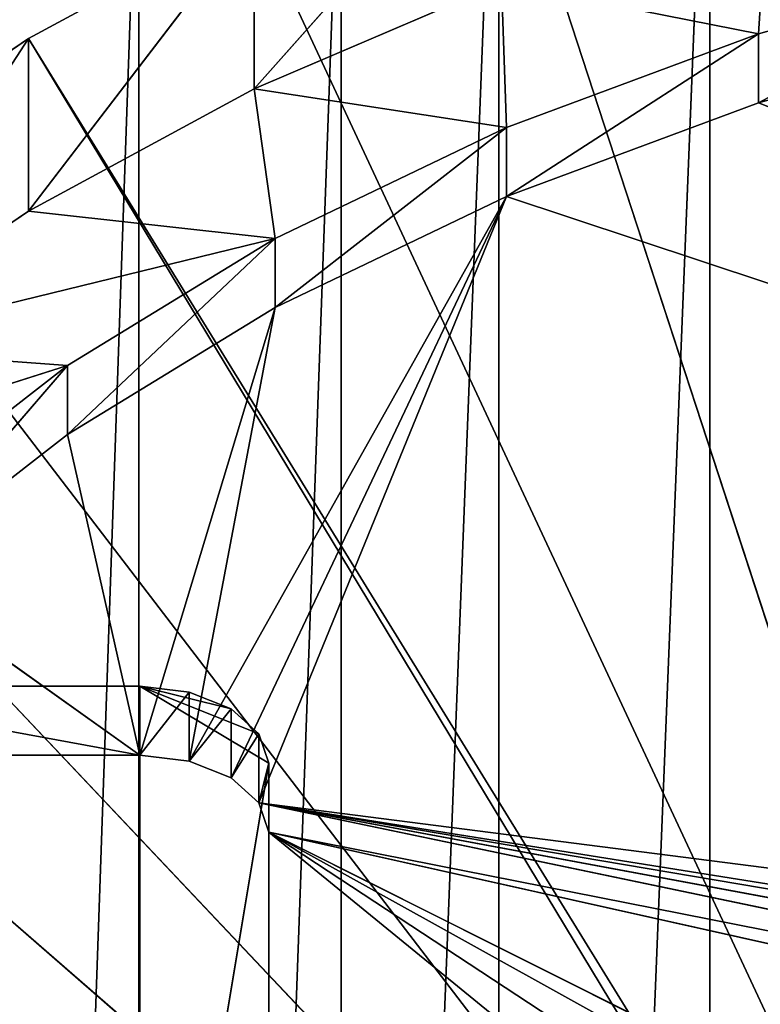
# Model space of a CAD drawing. Extents: x 0 to 71, y 0 to 117.
# Tile 246 of 256: x 17.61 to 24.49, y 102.16 to 111.32. Entities that reach past the tile are written whole.
import ezdxf

# ---------------------------------------------------------------- set-up
doc = ezdxf.new("R2010")
doc.units = 0
doc.header["$LTSCALE"] = 25.4
doc.layers.get('0').update_dxf_attribs({"color": 13, "linetype": 'CONTINUOUS'})

# ---------------------------------------------------------------- blocks, each defined once
blk = doc.blocks.new('MONO-LONG-I-S-BRASS-7731_S')
at = {"color": 18}
for p, q in [((6.4708, 73.6819, 52.9829), (24.0879, 97.415, 42.3393)), ((6.4708, 73.6819, 52.9829), (24.0879, 97.415, 42.3393)), ((7.7416, 75.394, 54.8519), (24.0879, 97.415, 42.3393)), ((7.7416, 75.394, 54.8519), (24.0879, 97.415, 42.3393)), ((24.0879, 97.415, 42.3393), (9.1305, 77.2649, 56.4675)), ((24.0879, 97.415, 42.3393), (9.1305, 77.2649, 56.4675)), ((10.6194, 79.2707, 57.8088), (24.0879, 97.415, 42.3393)), ((10.6194, 79.2707, 57.8088), (24.0879, 97.415, 42.3393)), ((4.3467, 70.8204, 48.5836), (24.0652, 97.3844, 42.148)), ((4.3467, 70.8204, 48.5836), (24.0652, 97.3844, 42.148)), ((5.3343, 72.1508, 50.8845), (24.0652, 97.3844, 42.148)), ((5.3343, 72.1508, 50.8845), (24.0652, 97.3844, 42.148)), ((6.4708, 73.6819, 52.9829), (24.0652, 97.3844, 42.148)), ((6.4708, 73.6819, 52.9829), (24.0652, 97.3844, 42.148)), ((12.4987, 78.447, 51.948), (20.426, 89.1263, 51.948)), ((12.4987, 78.447, 51.948), (20.426, 89.1263, 51.948)), ((20.426, 89.1263, 51.948), (13.214, 79.4106, 50.748)), ((20.426, 89.1263, 51.948), (13.214, 79.4106, 50.748)), ((19.7108, 88.1628, 50.748), (13.214, 79.4106, 50.748)), ((19.7108, 88.1628, 50.748), (13.214, 79.4106, 50.748)), ((20.3531, 87.686, 50.748), (13.214, 79.4106, 50.748)), ((20.3531, 87.686, 50.748), (13.214, 79.4106, 50.748)), ((13.8563, 78.9337, 50.748), (20.3531, 87.686, 50.748)), ((13.8563, 78.9337, 50.748), (20.3531, 87.686, 50.748)), ((18.7587, 85.538, 28.8138), (13.8563, 78.9337, 50.748)), ((18.7587, 85.538, 28.8138), (13.8563, 78.9337, 50.748)), ((18.2646, 84.8723, 28.4502), (13.5826, 78.565, 50.8393)), ((18.2646, 84.8723, 28.4502), (13.5826, 78.565, 50.8393)), ((18.2646, 84.8723, 28.4502), (13.8563, 78.9337, 50.748)), ((18.2646, 84.8723, 28.4502), (13.8563, 78.9337, 50.748)), ((17.8676, 84.3375, 27.8371), (13.5826, 78.565, 50.8393)), ((17.8676, 84.3375, 27.8371), (13.5826, 78.565, 50.8393)), ((17.8676, 84.3375, 45.8371), (13.8563, 78.9337, 50.748)), ((17.8676, 84.3375, 45.8371), (13.8563, 78.9337, 50.748)), ((7.069, 69.7901, 46.1946), (17.6114, 83.9923, 19.3872)), ((7.069, 69.7901, 46.1946), (17.6114, 83.9923, 19.3872)), ((17.6114, 83.9923, 19.3872), (7.9418, 70.9659, 48.5383)), ((17.6114, 83.9923, 19.3872), (7.9418, 70.9659, 48.5383)), ((13.5826, 78.565, 50.8393), (17.6114, 83.9923, 19.3872)), ((13.5826, 78.565, 50.8393), (17.6114, 83.9923, 19.3872)), ((17.6108, 83.9915, 27.0409), (13.5826, 78.565, 50.8393)), ((17.6108, 83.9915, 27.0409), (13.5826, 78.565, 50.8393)), ((13.8563, 78.9337, 50.748), (17.6108, 83.9915, 43.2551)), ((13.8563, 78.9337, 50.748), (17.6108, 83.9915, 43.2551)), ((17.6108, 83.9915, 45.0409), (13.8563, 78.9337, 50.748)), ((17.6108, 83.9915, 45.0409), (13.8563, 78.9337, 50.748)), ((13.5826, 78.565, 50.8393), (17.522, 83.8719, 26.148)), ((13.5826, 78.565, 50.8393), (17.522, 83.8719, 26.148)), ((17.522, 83.8719, 44.148), (13.8563, 78.9337, 50.748)), ((17.522, 83.8719, 44.148), (13.8563, 78.9337, 50.748)), ((12.4987, 78.447, 51.948), (13.214, 79.4106, 50.748)), ((12.4987, 78.447, 51.948), (13.214, 79.4106, 50.748)), ((13.214, 79.4106, 50.748), (12.9403, 79.0418, 50.8393)), ((13.214, 79.4106, 50.748), (12.9403, 79.0418, 50.8393)), ((13.214, 79.4106, 50.748), (13.8563, 78.9337, 50.748)), ((13.214, 79.4106, 50.748), (13.8563, 78.9337, 50.748)), ((13.214, 79.4106, 50.748), (13.5826, 78.565, 50.8393)), ((13.214, 79.4106, 50.748), (13.5826, 78.565, 50.8393)), ((12.4987, 78.447, 51.948), (12.9403, 79.0418, 50.8393)), ((12.4987, 78.447, 51.948), (12.9403, 79.0418, 50.8393)), ((12.9403, 79.0418, 50.8393), (12.7082, 78.7292, 51.0995)), ((12.9403, 79.0418, 50.8393), (12.7082, 78.7292, 51.0995)), ((12.9403, 79.0418, 50.8393), (13.5826, 78.565, 50.8393)), ((12.9403, 79.0418, 50.8393), (13.5826, 78.565, 50.8393)), ((12.9403, 79.0418, 50.8393), (13.3506, 78.2524, 51.0995)), ((12.9403, 79.0418, 50.8393), (13.3506, 78.2524, 51.0995)), ((13.5826, 78.565, 50.8393), (13.8563, 78.9337, 50.748)), ((13.5826, 78.565, 50.8393), (13.8563, 78.9337, 50.748)), ((12.7082, 78.7292, 51.0995), (12.4987, 78.447, 51.948)), ((12.7082, 78.7292, 51.0995), (12.4987, 78.447, 51.948)), ((12.7082, 78.7292, 51.0995), (12.5532, 78.5203, 51.4888)), ((12.7082, 78.7292, 51.0995), (12.5532, 78.5203, 51.4888)), ((12.7082, 78.7292, 51.0995), (13.3506, 78.2524, 51.0995)), ((12.7082, 78.7292, 51.0995), (13.3506, 78.2524, 51.0995)), ((12.7082, 78.7292, 51.0995), (13.1955, 78.0435, 51.4888)), ((12.7082, 78.7292, 51.0995), (13.1955, 78.0435, 51.4888)), ((13.5826, 78.565, 50.8393), (7.9418, 70.9659, 48.5383)), ((13.5826, 78.565, 50.8393), (7.9418, 70.9659, 48.5383)), ((13.3506, 78.2524, 51.0995), (13.5826, 78.565, 50.8393)), ((13.3506, 78.2524, 51.0995), (13.5826, 78.565, 50.8393)), ((12.5532, 78.5203, 51.4888), (12.4987, 78.447, 51.948)), ((12.5532, 78.5203, 51.4888), (12.4987, 78.447, 51.948)), ((12.4987, 78.447, 51.948), (13.1411, 77.9702, 51.948)), ((13.1411, 77.9702, 51.948), (12.4987, 78.447, 55.4379)), ((13.1411, 77.9702, 51.948), (12.4987, 78.447, 55.4379)), ((12.4987, 78.447, 51.948), (13.1411, 77.9702, 51.948)), ((12.4987, 78.447, 51.948), (12.4987, 78.447, 55.4379)), ((12.4987, 78.447, 51.948), (12.4987, 78.447, 55.4379)), ((12.5532, 78.5203, 51.4888), (13.1955, 78.0435, 51.4888)), ((12.5532, 78.5203, 51.4888), (13.1955, 78.0435, 51.4888)), ((12.5532, 78.5203, 51.4888), (13.1411, 77.9702, 51.948)), ((12.5532, 78.5203, 51.4888), (13.1411, 77.9702, 51.948)), ((13.3506, 78.2524, 51.0995), (7.9418, 70.9659, 48.5383)), ((13.3506, 78.2524, 51.0995), (7.9418, 70.9659, 48.5383)), ((13.1955, 78.0435, 51.4888), (13.3506, 78.2524, 51.0995)), ((13.1955, 78.0435, 51.4888), (13.3506, 78.2524, 51.0995)), ((7.9418, 70.9659, 48.5383), (13.1955, 78.0435, 51.4888)), ((7.9418, 70.9659, 48.5383), (13.1955, 78.0435, 51.4888)), ((13.1955, 78.0435, 51.4888), (8.9752, 72.358, 50.6903)), ((13.1955, 78.0435, 51.4888), (8.9752, 72.358, 50.6903)), ((13.1411, 77.9702, 51.948), (13.1955, 78.0435, 51.4888)), ((13.1411, 77.9702, 51.948), (13.1955, 78.0435, 51.4888)), ((13.1411, 77.9702, 51.948), (8.9752, 72.358, 50.6903)), ((13.1411, 77.9702, 51.948), (8.9752, 72.358, 50.6903)), ((13.1411, 77.9702, 51.948), (10.1544, 73.9466, 52.6199)), ((13.1411, 77.9702, 51.948), (10.1544, 73.9466, 52.6199)), ((11.4624, 75.7088, 54.2994), (13.1411, 77.9702, 51.948)), ((11.4624, 75.7088, 54.2994), (13.1411, 77.9702, 51.948)), ((13.1411, 77.9702, 55.4379), (13.1411, 77.9702, 51.948)), ((13.1411, 77.9702, 55.4379), (13.1411, 77.9702, 51.948)), ((10.8201, 76.1856, 54.2994), (9.512, 74.4234, 52.6199)), ((10.8201, 76.1856, 54.2994), (9.512, 74.4234, 52.6199)), ((10.7364, 76.0728, 56.4675), (9.512, 74.4234, 52.6199)), ((10.7364, 76.0728, 56.4675), (9.512, 74.4234, 52.6199)), ((9.512, 74.4234, 52.6199), (11.4624, 75.7088, 54.2994)), ((9.512, 74.4234, 52.6199), (11.4624, 75.7088, 54.2994)), ((10.1544, 73.9466, 52.6199), (11.4624, 75.7088, 54.2994)), ((10.1544, 73.9466, 52.6199), (11.4624, 75.7088, 54.2994)), ((7.7416, 75.394, 54.8519), (6.4708, 73.6819, 52.9829)), ((7.7416, 75.394, 54.8519), (6.4708, 73.6819, 52.9829)), ((9.512, 74.4234, 52.6199), (8.3328, 72.8349, 50.6903)), ((9.512, 74.4234, 52.6199), (8.3328, 72.8349, 50.6903)), ((9.3476, 74.2019, 54.8519), (9.512, 74.4234, 52.6199)), ((9.3476, 74.2019, 54.8519), (9.512, 74.4234, 52.6199)), ((9.512, 74.4234, 52.6199), (10.1544, 73.9466, 52.6199)), ((9.512, 74.4234, 52.6199), (10.1544, 73.9466, 52.6199)), ((9.3476, 74.2019, 54.8519), (6.4708, 73.6819, 52.9829)), ((9.3476, 74.2019, 54.8519), (6.4708, 73.6819, 52.9829)), ((8.0767, 72.4898, 52.9829), (9.3476, 74.2019, 54.8519)), ((8.0767, 72.4898, 52.9829), (9.3476, 74.2019, 54.8519)), ((9.3476, 74.2019, 54.8519), (8.3328, 72.8349, 50.6903)), ((9.3476, 74.2019, 54.8519), (8.3328, 72.8349, 50.6903)), ((8.3328, 72.8349, 50.6903), (10.1544, 73.9466, 52.6199)), ((8.3328, 72.8349, 50.6903), (10.1544, 73.9466, 52.6199)), ((8.9752, 72.358, 50.6903), (10.1544, 73.9466, 52.6199)), ((8.9752, 72.358, 50.6903), (10.1544, 73.9466, 52.6199)), ((6.4708, 73.6819, 52.9829), (5.3343, 72.1508, 50.8845)), ((6.4708, 73.6819, 52.9829), (5.3343, 72.1508, 50.8845)), ((8.0767, 72.4898, 52.9829), (6.4708, 73.6819, 52.9829)), ((8.0767, 72.4898, 52.9829), (6.4708, 73.6819, 52.9829)), ((6.9402, 70.9587, 50.8845), (8.3328, 72.8349, 50.6903)), ((6.9402, 70.9587, 50.8845), (8.3328, 72.8349, 50.6903)), ((8.3328, 72.8349, 50.6903), (7.2994, 71.4427, 48.5383)), ((8.3328, 72.8349, 50.6903), (7.2994, 71.4427, 48.5383)), ((8.0767, 72.4898, 52.9829), (8.3328, 72.8349, 50.6903)), ((8.0767, 72.4898, 52.9829), (8.3328, 72.8349, 50.6903)), ((8.3328, 72.8349, 50.6903), (8.9752, 72.358, 50.6903)), ((8.3328, 72.8349, 50.6903), (8.9752, 72.358, 50.6903)), ((8.0767, 72.4898, 52.9829), (5.3343, 72.1508, 50.8845)), ((8.0767, 72.4898, 52.9829), (5.3343, 72.1508, 50.8845)), ((6.9402, 70.9587, 50.8845), (8.0767, 72.4898, 52.9829)), ((6.9402, 70.9587, 50.8845), (8.0767, 72.4898, 52.9829)), ((7.2994, 71.4427, 48.5383), (8.9752, 72.358, 50.6903)), ((7.2994, 71.4427, 48.5383), (8.9752, 72.358, 50.6903)), ((7.9418, 70.9659, 48.5383), (8.9752, 72.358, 50.6903)), ((7.9418, 70.9659, 48.5383), (8.9752, 72.358, 50.6903)), ((6.9402, 70.9587, 50.8845), (5.3343, 72.1508, 50.8845)), ((6.9402, 70.9587, 50.8845), (5.3343, 72.1508, 50.8845)), ((5.9526, 69.6283, 48.5836), (7.2994, 71.4427, 48.5383)), ((5.9526, 69.6283, 48.5836), (7.2994, 71.4427, 48.5383)), ((7.2994, 71.4427, 48.5383), (6.4266, 70.2669, 46.1946)), ((7.2994, 71.4427, 48.5383), (6.4266, 70.2669, 46.1946)), ((6.9402, 70.9587, 50.8845), (7.2994, 71.4427, 48.5383)), ((6.9402, 70.9587, 50.8845), (7.2994, 71.4427, 48.5383)), ((7.2994, 71.4427, 48.5383), (7.9418, 70.9659, 48.5383)), ((7.2994, 71.4427, 48.5383), (7.9418, 70.9659, 48.5383)), ((6.9402, 70.9587, 50.8845), (4.3467, 70.8204, 48.5836)), ((6.9402, 70.9587, 50.8845), (4.3467, 70.8204, 48.5836)), ((5.9526, 69.6283, 48.5836), (6.9402, 70.9587, 50.8845)), ((5.9526, 69.6283, 48.5836), (6.9402, 70.9587, 50.8845)), ((6.4266, 70.2669, 46.1946), (7.9418, 70.9659, 48.5383)), ((6.4266, 70.2669, 46.1946), (7.9418, 70.9659, 48.5383)), ((7.069, 69.7901, 46.1946), (7.9418, 70.9659, 48.5383)), ((7.069, 69.7901, 46.1946), (7.9418, 70.9659, 48.5383)), ((5.1266, 68.5156, 46.1099), (6.4266, 70.2669, 46.1946)), ((5.1266, 68.5156, 46.1099), (6.4266, 70.2669, 46.1946)), ((6.4266, 70.2669, 46.1946), (5.7269, 69.3242, 43.6928)), ((6.4266, 70.2669, 46.1946), (5.7269, 69.3242, 43.6928)), ((5.9526, 69.6283, 48.5836), (6.4266, 70.2669, 46.1946)), ((5.9526, 69.6283, 48.5836), (6.4266, 70.2669, 46.1946)), ((6.4266, 70.2669, 46.1946), (7.069, 69.7901, 46.1946)), ((6.4266, 70.2669, 46.1946), (7.069, 69.7901, 46.1946)), ((5.7269, 69.3242, 43.6928), (7.069, 69.7901, 46.1946)), ((5.7269, 69.3242, 43.6928), (7.069, 69.7901, 46.1946)), ((6.3692, 68.8474, 43.6928), (7.069, 69.7901, 46.1946)), ((6.3692, 68.8474, 43.6928), (7.069, 69.7901, 46.1946))]:
    blk.add_line(p, q, dxfattribs=at)
at = {"color": 44}
for p, q in [((88.2498, 7.6877, 51.9553), (3.9393, 70.2717, 51.9553)), ((88.2498, 7.6877, 51.9553), (3.9393, 70.2717, 51.9553)), ((89.8466, 9.8389, 54.9453), (3.9393, 70.2717, 51.9553)), ((89.8466, 9.8389, 54.9453), (3.9393, 70.2717, 51.9553)), ((3.8624, 70.1679, 50.076), (88.1728, 7.584, 50.076)), ((3.8624, 70.1679, 50.076), (88.1728, 7.584, 50.076)), ((3.8624, 70.1679, 50.076), (89.6447, 9.5669, 53.1726)), ((3.8624, 70.1679, 50.076), (89.6447, 9.5669, 53.1726)), ((2.682, 68.5778, 46.6459), (86.9924, 5.9939, 46.6459)), ((2.682, 68.5778, 46.6459), (86.9924, 5.9939, 46.6459)), ((2.682, 68.5778, 46.6459), (88.1728, 7.584, 50.076)), ((2.682, 68.5778, 46.6459), (88.1728, 7.584, 50.076)), ((86.9294, 5.909, 48.607), (2.619, 68.493, 48.607)), ((86.9294, 5.909, 48.607), (2.619, 68.493, 48.607)), ((88.2498, 7.6877, 51.9553), (2.619, 68.493, 48.607)), ((88.2498, 7.6877, 51.9553), (2.619, 68.493, 48.607))]:
    blk.add_line(p, q, dxfattribs=at)
at = {"color": 18}
mesh = blk.add_polyface(dxfattribs=at)
corners = [(24.1525, 97.502, 42.5016), (24.0879, 97.415, 42.3393), (12.1893, 81.3856, 58.8587)]
mesh.append_faces([[corners[k] for k in face] for face in [(0, 1, 2)]], dxfattribs={"color": 18})
mesh = blk.add_polyface(dxfattribs=at)
corners = [(24.1525, 97.502, 42.5016), (12.1893, 81.3856, 58.8587), (13.8199, 83.5823, 59.6035)]
mesh.append_faces([[corners[k] for k in face] for face in [(0, 1, 2)]], dxfattribs={"color": 18})
mesh = blk.add_polyface(dxfattribs=at)
corners = [(24.1525, 97.502, 42.5016), (13.8199, 83.5823, 59.6035), (15.4903, 85.8326, 60.0338)]
mesh.append_faces([[corners[k] for k in face] for face in [(0, 1, 2)]], dxfattribs={"color": 18})
mesh = blk.add_polyface(dxfattribs=at)
corners = [(24.0879, 97.415, 42.3393), (24.0652, 97.3844, 42.148), (6.4708, 73.6819, 52.9829)]
mesh.append_faces([[corners[k] for k in face] for face in [(0, 1, 2)]], dxfattribs={"color": 18})
mesh = blk.add_polyface(dxfattribs=at)
corners = [(24.0879, 97.415, 42.3393), (6.4708, 73.6819, 52.9829), (7.7416, 75.394, 54.8519)]
mesh.append_faces([[corners[k] for k in face] for face in [(0, 1, 2)]], dxfattribs={"color": 18})
mesh = blk.add_polyface(dxfattribs=at)
corners = [(24.0879, 97.415, 42.3393), (7.7416, 75.394, 54.8519), (9.1305, 77.2649, 56.4675)]
mesh.append_faces([[corners[k] for k in face] for face in [(0, 1, 2)]], dxfattribs={"color": 18})
mesh = blk.add_polyface(dxfattribs=at)
corners = [(24.0879, 97.415, 42.3393), (9.1305, 77.2649, 56.4675), (10.6194, 79.2707, 57.8088)]
mesh.append_faces([[corners[k] for k in face] for face in [(0, 1, 2)]], dxfattribs={"color": 18})
mesh = blk.add_polyface(dxfattribs=at)
corners = [(24.0879, 97.415, 42.3393), (10.6194, 79.2707, 57.8088), (12.1893, 81.3856, 58.8587)]
mesh.append_faces([[corners[k] for k in face] for face in [(0, 1, 2)]], dxfattribs={"color": 18})
mesh = blk.add_polyface(dxfattribs=at)
corners = [(24.0652, 97.3844, 42.148), (3.5207, 69.7077, 46.1099), (4.3467, 70.8204, 48.5836)]
mesh.append_faces([[corners[k] for k in face] for face in [(0, 1, 2)]], dxfattribs={"color": 18})
mesh = blk.add_polyface(dxfattribs=at)
corners = [(24.0652, 97.3844, 42.148), (4.3467, 70.8204, 48.5836), (5.3343, 72.1508, 50.8845)]
mesh.append_faces([[corners[k] for k in face] for face in [(0, 1, 2)]], dxfattribs={"color": 18})
mesh = blk.add_polyface(dxfattribs=at)
corners = [(24.0652, 97.3844, 42.148), (5.3343, 72.1508, 50.8845), (6.4708, 73.6819, 52.9829)]
mesh.append_faces([[corners[k] for k in face] for face in [(0, 1, 2)]], dxfattribs={"color": 18})
mesh = blk.add_polyface(dxfattribs=at)
corners = [(20.426, 89.1263, 51.948), (12.4987, 78.447, 55.4379), (12.4987, 78.447, 51.948)]
mesh.append_faces([[corners[k] for k in face] for face in [(0, 1, 2)]], dxfattribs={"color": 18})
mesh = blk.add_polyface(dxfattribs=at)
corners = [(20.426, 89.1263, 57.6778), (12.4987, 78.447, 55.4379), (20.426, 89.1263, 51.948)]
mesh.append_faces([[corners[k] for k in face] for face in [(0, 1, 2)]], dxfattribs={"color": 18})
mesh = blk.add_polyface(dxfattribs=at)
corners = [(20.426, 89.1263, 51.948), (12.4987, 78.447, 51.948), (13.214, 79.4106, 50.748)]
mesh.append_faces([[corners[k] for k in face] for face in [(0, 1, 2)]], dxfattribs={"color": 18})
mesh = blk.add_polyface(dxfattribs=at)
corners = [(20.426, 89.1263, 51.948), (13.214, 79.4106, 50.748), (19.7108, 88.1628, 50.748)]
mesh.append_faces([[corners[k] for k in face] for face in [(0, 1, 2)]], dxfattribs={"color": 18})
mesh = blk.add_polyface(dxfattribs=at)
corners = [(20.3531, 87.686, 50.748), (19.7108, 88.1628, 50.748), (13.214, 79.4106, 50.748)]
mesh.append_faces([[corners[k] for k in face] for face in [(0, 1, 2)]], dxfattribs={"color": 18})
mesh = blk.add_polyface(dxfattribs=at)
corners = [(20.3531, 87.686, 50.748), (13.214, 79.4106, 50.748), (13.8563, 78.9337, 50.748)]
mesh.append_faces([[corners[k] for k in face] for face in [(0, 1, 2)]], dxfattribs={"color": 18})
mesh = blk.add_polyface(dxfattribs=at)
corners = [(20.3531, 87.686, 50.748), (13.8563, 78.9337, 50.748), (17.8676, 84.3375, 45.8371)]
mesh.append_faces([[corners[k] for k in face] for face in [(0, 1, 2)]], dxfattribs={"color": 18})
mesh = blk.add_polyface(dxfattribs=at)
corners = [(18.7587, 85.538, 28.8138), (13.8563, 78.9337, 50.748), (18.2646, 84.8723, 28.4502)]
mesh.append_faces([[corners[k] for k in face] for face in [(0, 1, 2)]], dxfattribs={"color": 18})
mesh = blk.add_polyface(dxfattribs=at)
corners = [(18.7587, 85.538, 28.8138), (17.6108, 83.9915, 43.2551), (13.8563, 78.9337, 50.748)]
mesh.append_faces([[corners[k] for k in face] for face in [(0, 1, 2)]], dxfattribs={"color": 18})
mesh = blk.add_polyface(dxfattribs=at)
corners = [(18.2646, 84.8723, 28.4502), (13.5826, 78.565, 50.8393), (17.8676, 84.3375, 27.8371)]
mesh.append_faces([[corners[k] for k in face] for face in [(0, 1, 2)]], dxfattribs={"color": 18})
mesh = blk.add_polyface(dxfattribs=at)
corners = [(18.2646, 84.8723, 28.4502), (13.8563, 78.9337, 50.748), (13.5826, 78.565, 50.8393)]
mesh.append_faces([[corners[k] for k in face] for face in [(0, 1, 2)]], dxfattribs={"color": 18})
mesh = blk.add_polyface(dxfattribs=at)
corners = [(17.8676, 84.3375, 27.8371), (13.5826, 78.565, 50.8393), (17.6108, 83.9915, 27.0409)]
mesh.append_faces([[corners[k] for k in face] for face in [(0, 1, 2)]], dxfattribs={"color": 18})
mesh = blk.add_polyface(dxfattribs=at)
corners = [(17.8676, 84.3375, 45.8371), (13.8563, 78.9337, 50.748), (17.6108, 83.9915, 45.0409)]
mesh.append_faces([[corners[k] for k in face] for face in [(0, 1, 2)]], dxfattribs={"color": 18})
mesh = blk.add_polyface(dxfattribs=at)
corners = [(17.6114, 83.9923, 19.3872), (7.069, 69.7901, 46.1946), (6.3692, 68.8474, 43.6928)]
mesh.append_faces([[corners[k] for k in face] for face in [(0, 1, 2)]], dxfattribs={"color": 18})
mesh = blk.add_polyface(dxfattribs=at)
corners = [(17.6114, 83.9923, 19.3872), (7.9418, 70.9659, 48.5383), (7.069, 69.7901, 46.1946)]
mesh.append_faces([[corners[k] for k in face] for face in [(0, 1, 2)]], dxfattribs={"color": 18})
mesh = blk.add_polyface(dxfattribs=at)
corners = [(17.6114, 83.9923, 19.3872), (13.5826, 78.565, 50.8393), (7.9418, 70.9659, 48.5383)]
mesh.append_faces([[corners[k] for k in face] for face in [(0, 1, 2)]], dxfattribs={"color": 18})
mesh = blk.add_polyface(dxfattribs=at)
corners = [(17.6114, 83.9923, 19.3872), (17.522, 83.8719, 26.148), (13.5826, 78.565, 50.8393)]
mesh.append_faces([[corners[k] for k in face] for face in [(0, 1, 2)]], dxfattribs={"color": 18})
mesh = blk.add_polyface(dxfattribs=at)
corners = [(17.6108, 83.9915, 27.0409), (13.5826, 78.565, 50.8393), (17.522, 83.8719, 26.148)]
mesh.append_faces([[corners[k] for k in face] for face in [(0, 1, 2)]], dxfattribs={"color": 18})
mesh = blk.add_polyface(dxfattribs=at)
corners = [(17.6108, 83.9915, 43.2551), (17.522, 83.8719, 44.148), (13.8563, 78.9337, 50.748)]
mesh.append_faces([[corners[k] for k in face] for face in [(0, 1, 2)]], dxfattribs={"color": 18})
mesh = blk.add_polyface(dxfattribs=at)
corners = [(17.6108, 83.9915, 45.0409), (13.8563, 78.9337, 50.748), (17.522, 83.8719, 44.148)]
mesh.append_faces([[corners[k] for k in face] for face in [(0, 1, 2)]], dxfattribs={"color": 18})
mesh = blk.add_polyface(dxfattribs=at)
corners = [(13.214, 79.4106, 50.748), (12.4987, 78.447, 51.948), (12.9403, 79.0418, 50.8393)]
mesh.append_faces([[corners[k] for k in face] for face in [(0, 1, 2)]], dxfattribs={"color": 18})
mesh = blk.add_polyface(dxfattribs=at)
corners = [(13.5826, 78.565, 50.8393), (13.214, 79.4106, 50.748), (12.9403, 79.0418, 50.8393)]
mesh.append_faces([[corners[k] for k in face] for face in [(0, 1, 2)]], dxfattribs={"color": 18})
mesh = blk.add_polyface(dxfattribs=at)
corners = [(13.8563, 78.9337, 50.748), (13.214, 79.4106, 50.748), (13.5826, 78.565, 50.8393)]
mesh.append_faces([[corners[k] for k in face] for face in [(0, 1, 2)]], dxfattribs={"color": 18})
mesh = blk.add_polyface(dxfattribs=at)
corners = [(12.9403, 79.0418, 50.8393), (12.4987, 78.447, 51.948), (12.7082, 78.7292, 51.0995)]
mesh.append_faces([[corners[k] for k in face] for face in [(0, 1, 2)]], dxfattribs={"color": 18})
mesh = blk.add_polyface(dxfattribs=at)
corners = [(13.3506, 78.2524, 51.0995), (12.9403, 79.0418, 50.8393), (12.7082, 78.7292, 51.0995)]
mesh.append_faces([[corners[k] for k in face] for face in [(0, 1, 2)]], dxfattribs={"color": 18})
mesh = blk.add_polyface(dxfattribs=at)
corners = [(13.5826, 78.565, 50.8393), (12.9403, 79.0418, 50.8393), (13.3506, 78.2524, 51.0995)]
mesh.append_faces([[corners[k] for k in face] for face in [(0, 1, 2)]], dxfattribs={"color": 18})
mesh = blk.add_polyface(dxfattribs=at)
corners = [(12.7082, 78.7292, 51.0995), (12.4987, 78.447, 51.948), (12.5532, 78.5203, 51.4888)]
mesh.append_faces([[corners[k] for k in face] for face in [(0, 1, 2)]], dxfattribs={"color": 18})
mesh = blk.add_polyface(dxfattribs=at)
corners = [(13.1955, 78.0435, 51.4888), (12.7082, 78.7292, 51.0995), (12.5532, 78.5203, 51.4888)]
mesh.append_faces([[corners[k] for k in face] for face in [(0, 1, 2)]], dxfattribs={"color": 18})
mesh = blk.add_polyface(dxfattribs=at)
corners = [(13.1955, 78.0435, 51.4888), (13.3506, 78.2524, 51.0995), (12.7082, 78.7292, 51.0995)]
mesh.append_faces([[corners[k] for k in face] for face in [(0, 1, 2)]], dxfattribs={"color": 18})
mesh = blk.add_polyface(dxfattribs=at)
corners = [(13.5826, 78.565, 50.8393), (13.3506, 78.2524, 51.0995), (7.9418, 70.9659, 48.5383)]
mesh.append_faces([[corners[k] for k in face] for face in [(0, 1, 2)]], dxfattribs={"color": 18})
mesh = blk.add_polyface(dxfattribs=at)
corners = [(13.1411, 77.9702, 51.948), (12.5532, 78.5203, 51.4888), (12.4987, 78.447, 51.948)]
mesh.append_faces([[corners[k] for k in face] for face in [(0, 1, 2)]], dxfattribs={"color": 18})
mesh = blk.add_polyface(dxfattribs=at)
corners = [(13.1411, 77.9702, 55.4379), (13.1411, 77.9702, 51.948), (12.4987, 78.447, 55.4379)]
mesh.append_faces([[corners[k] for k in face] for face in [(0, 1, 2)]], dxfattribs={"color": 18})
mesh = blk.add_polyface(dxfattribs=at)
corners = [(12.4987, 78.447, 55.4379), (13.1411, 77.9702, 51.948), (12.4987, 78.447, 51.948)]
mesh.append_faces([[corners[k] for k in face] for face in [(0, 1, 2)]], dxfattribs={"color": 18})
mesh = blk.add_polyface(dxfattribs=at)
corners = [(13.1411, 77.9702, 51.948), (13.1955, 78.0435, 51.4888), (12.5532, 78.5203, 51.4888)]
mesh.append_faces([[corners[k] for k in face] for face in [(0, 1, 2)]], dxfattribs={"color": 18})
mesh = blk.add_polyface(dxfattribs=at)
corners = [(13.3506, 78.2524, 51.0995), (13.1955, 78.0435, 51.4888), (7.9418, 70.9659, 48.5383)]
mesh.append_faces([[corners[k] for k in face] for face in [(0, 1, 2)]], dxfattribs={"color": 18})
mesh = blk.add_polyface(dxfattribs=at)
corners = [(13.1955, 78.0435, 51.4888), (8.9752, 72.358, 50.6903), (7.9418, 70.9659, 48.5383)]
mesh.append_faces([[corners[k] for k in face] for face in [(0, 1, 2)]], dxfattribs={"color": 18})
mesh = blk.add_polyface(dxfattribs=at)
corners = [(13.1955, 78.0435, 51.4888), (13.1411, 77.9702, 51.948), (8.9752, 72.358, 50.6903)]
mesh.append_faces([[corners[k] for k in face] for face in [(0, 1, 2)]], dxfattribs={"color": 18})
mesh = blk.add_polyface(dxfattribs=at)
corners = [(13.1411, 77.9702, 51.948), (10.1544, 73.9466, 52.6199), (8.9752, 72.358, 50.6903)]
mesh.append_faces([[corners[k] for k in face] for face in [(0, 1, 2)]], dxfattribs={"color": 18})
mesh = blk.add_polyface(dxfattribs=at)
corners = [(13.1411, 77.9702, 51.948), (11.4624, 75.7088, 54.2994), (10.1544, 73.9466, 52.6199)]
mesh.append_faces([[corners[k] for k in face] for face in [(0, 1, 2)]], dxfattribs={"color": 18})
mesh = blk.add_polyface(dxfattribs=at)
corners = [(13.1411, 77.9702, 55.4379), (11.4624, 75.7088, 54.2994), (13.1411, 77.9702, 51.948)]
mesh.append_faces([[corners[k] for k in face] for face in [(0, 1, 2)]], dxfattribs={"color": 18})
mesh = blk.add_polyface(dxfattribs=at)
corners = [(11.4624, 75.7088, 54.2994), (10.8201, 76.1856, 54.2994), (9.512, 74.4234, 52.6199)]
mesh.append_faces([[corners[k] for k in face] for face in [(0, 1, 2)]], dxfattribs={"color": 18})
mesh = blk.add_polyface(dxfattribs=at)
corners = [(10.8201, 76.1856, 54.2994), (10.7364, 76.0728, 56.4675), (9.512, 74.4234, 52.6199)]
mesh.append_faces([[corners[k] for k in face] for face in [(0, 1, 2)]], dxfattribs={"color": 18})
mesh = blk.add_polyface(dxfattribs=at)
corners = [(10.7364, 76.0728, 56.4675), (9.3476, 74.2019, 54.8519), (9.512, 74.4234, 52.6199)]
mesh.append_faces([[corners[k] for k in face] for face in [(0, 1, 2)]], dxfattribs={"color": 18})
mesh = blk.add_polyface(dxfattribs=at)
corners = [(11.4624, 75.7088, 54.2994), (9.512, 74.4234, 52.6199), (10.1544, 73.9466, 52.6199)]
mesh.append_faces([[corners[k] for k in face] for face in [(0, 1, 2)]], dxfattribs={"color": 18})
mesh = blk.add_polyface(dxfattribs=at)
corners = [(9.3476, 74.2019, 54.8519), (7.7416, 75.394, 54.8519), (6.4708, 73.6819, 52.9829)]
mesh.append_faces([[corners[k] for k in face] for face in [(0, 1, 2)]], dxfattribs={"color": 18})
mesh = blk.add_polyface(dxfattribs=at)
corners = [(10.1544, 73.9466, 52.6199), (9.512, 74.4234, 52.6199), (8.3328, 72.8349, 50.6903)]
mesh.append_faces([[corners[k] for k in face] for face in [(0, 1, 2)]], dxfattribs={"color": 18})
mesh = blk.add_polyface(dxfattribs=at)
corners = [(9.512, 74.4234, 52.6199), (9.3476, 74.2019, 54.8519), (8.3328, 72.8349, 50.6903)]
mesh.append_faces([[corners[k] for k in face] for face in [(0, 1, 2)]], dxfattribs={"color": 18})
mesh = blk.add_polyface(dxfattribs=at)
corners = [(9.3476, 74.2019, 54.8519), (6.4708, 73.6819, 52.9829), (8.0767, 72.4898, 52.9829)]
mesh.append_faces([[corners[k] for k in face] for face in [(0, 1, 2)]], dxfattribs={"color": 18})
mesh = blk.add_polyface(dxfattribs=at)
corners = [(9.3476, 74.2019, 54.8519), (8.0767, 72.4898, 52.9829), (8.3328, 72.8349, 50.6903)]
mesh.append_faces([[corners[k] for k in face] for face in [(0, 1, 2)]], dxfattribs={"color": 18})
mesh = blk.add_polyface(dxfattribs=at)
corners = [(10.1544, 73.9466, 52.6199), (8.3328, 72.8349, 50.6903), (8.9752, 72.358, 50.6903)]
mesh.append_faces([[corners[k] for k in face] for face in [(0, 1, 2)]], dxfattribs={"color": 18})
mesh = blk.add_polyface(dxfattribs=at)
corners = [(8.0767, 72.4898, 52.9829), (6.4708, 73.6819, 52.9829), (5.3343, 72.1508, 50.8845)]
mesh.append_faces([[corners[k] for k in face] for face in [(0, 1, 2)]], dxfattribs={"color": 18})
mesh = blk.add_polyface(dxfattribs=at)
corners = [(8.3328, 72.8349, 50.6903), (8.0767, 72.4898, 52.9829), (6.9402, 70.9587, 50.8845)]
mesh.append_faces([[corners[k] for k in face] for face in [(0, 1, 2)]], dxfattribs={"color": 18})
mesh = blk.add_polyface(dxfattribs=at)
corners = [(8.3328, 72.8349, 50.6903), (6.9402, 70.9587, 50.8845), (7.2994, 71.4427, 48.5383)]
mesh.append_faces([[corners[k] for k in face] for face in [(0, 1, 2)]], dxfattribs={"color": 18})
mesh = blk.add_polyface(dxfattribs=at)
corners = [(8.9752, 72.358, 50.6903), (8.3328, 72.8349, 50.6903), (7.2994, 71.4427, 48.5383)]
mesh.append_faces([[corners[k] for k in face] for face in [(0, 1, 2)]], dxfattribs={"color": 18})
mesh = blk.add_polyface(dxfattribs=at)
corners = [(8.0767, 72.4898, 52.9829), (5.3343, 72.1508, 50.8845), (6.9402, 70.9587, 50.8845)]
mesh.append_faces([[corners[k] for k in face] for face in [(0, 1, 2)]], dxfattribs={"color": 18})
at = {"color": 44}
mesh = blk.add_polyface(dxfattribs=at)
corners = [(89.8466, 9.8389, 54.9453), (5.5362, 72.4229, 54.9453), (3.9393, 70.2717, 51.9553)]
mesh.append_faces([[corners[k] for k in face] for face in [(0, 1, 2)]], dxfattribs={"color": 44})
at = {"color": 18}
mesh = blk.add_polyface(dxfattribs=at)
corners = [(8.9752, 72.358, 50.6903), (7.2994, 71.4427, 48.5383), (7.9418, 70.9659, 48.5383)]
mesh.append_faces([[corners[k] for k in face] for face in [(0, 1, 2)]], dxfattribs={"color": 18})
at = {"color": 44}
mesh = blk.add_polyface(dxfattribs=at)
corners = [(89.6447, 9.5669, 53.1726), (3.8624, 70.1679, 50.076), (5.3342, 72.1508, 53.1726)]
mesh.append_faces([[corners[k] for k in face] for face in [(0, 1, 2)]], dxfattribs={"color": 44})
at = {"color": 18}
mesh = blk.add_polyface(dxfattribs=at)
corners = [(5.3343, 72.1508, 50.8845), (4.3467, 70.8204, 48.5836), (6.9402, 70.9587, 50.8845)]
mesh.append_faces([[corners[k] for k in face] for face in [(0, 1, 2)]], dxfattribs={"color": 18})
mesh = blk.add_polyface(dxfattribs=at)
corners = [(7.2994, 71.4427, 48.5383), (6.9402, 70.9587, 50.8845), (5.9526, 69.6283, 48.5836)]
mesh.append_faces([[corners[k] for k in face] for face in [(0, 1, 2)]], dxfattribs={"color": 18})
mesh = blk.add_polyface(dxfattribs=at)
corners = [(7.2994, 71.4427, 48.5383), (5.9526, 69.6283, 48.5836), (6.4266, 70.2669, 46.1946)]
mesh.append_faces([[corners[k] for k in face] for face in [(0, 1, 2)]], dxfattribs={"color": 18})
mesh = blk.add_polyface(dxfattribs=at)
corners = [(7.2994, 71.4427, 48.5383), (6.4266, 70.2669, 46.1946), (7.9418, 70.9659, 48.5383)]
mesh.append_faces([[corners[k] for k in face] for face in [(0, 1, 2)]], dxfattribs={"color": 18})
mesh = blk.add_polyface(dxfattribs=at)
corners = [(6.9402, 70.9587, 50.8845), (4.3467, 70.8204, 48.5836), (5.9526, 69.6283, 48.5836)]
mesh.append_faces([[corners[k] for k in face] for face in [(0, 1, 2)]], dxfattribs={"color": 18})
mesh = blk.add_polyface(dxfattribs=at)
corners = [(7.9418, 70.9659, 48.5383), (6.4266, 70.2669, 46.1946), (7.069, 69.7901, 46.1946)]
mesh.append_faces([[corners[k] for k in face] for face in [(0, 1, 2)]], dxfattribs={"color": 18})
at = {"color": 44}
mesh = blk.add_polyface(dxfattribs=at)
corners = [(3.9393, 70.2717, 51.9553), (2.619, 68.493, 48.607), (88.2498, 7.6877, 51.9553)]
mesh.append_faces([[corners[k] for k in face] for face in [(0, 1, 2)]], dxfattribs={"color": 44})
mesh = blk.add_polyface(dxfattribs=at)
corners = [(89.8466, 9.8389, 54.9453), (3.9393, 70.2717, 51.9553), (88.2498, 7.6877, 51.9553)]
mesh.append_faces([[corners[k] for k in face] for face in [(0, 1, 2)]], dxfattribs={"color": 44})
at = {"color": 18}
mesh = blk.add_polyface(dxfattribs=at)
corners = [(6.4266, 70.2669, 46.1946), (5.9526, 69.6283, 48.5836), (5.1266, 68.5156, 46.1099)]
mesh.append_faces([[corners[k] for k in face] for face in [(0, 1, 2)]], dxfattribs={"color": 18})
mesh = blk.add_polyface(dxfattribs=at)
corners = [(6.4266, 70.2669, 46.1946), (5.1266, 68.5156, 46.1099), (5.7269, 69.3242, 43.6928)]
mesh.append_faces([[corners[k] for k in face] for face in [(0, 1, 2)]], dxfattribs={"color": 18})
mesh = blk.add_polyface(dxfattribs=at)
corners = [(6.4266, 70.2669, 46.1946), (5.7269, 69.3242, 43.6928), (7.069, 69.7901, 46.1946)]
mesh.append_faces([[corners[k] for k in face] for face in [(0, 1, 2)]], dxfattribs={"color": 18})
at = {"color": 44}
mesh = blk.add_polyface(dxfattribs=at)
corners = [(88.1728, 7.584, 50.076), (2.682, 68.5778, 46.6459), (3.8624, 70.1679, 50.076)]
mesh.append_faces([[corners[k] for k in face] for face in [(0, 1, 2)]], dxfattribs={"color": 44})
mesh = blk.add_polyface(dxfattribs=at)
corners = [(89.6447, 9.5669, 53.1726), (88.1728, 7.584, 50.076), (3.8624, 70.1679, 50.076)]
mesh.append_faces([[corners[k] for k in face] for face in [(0, 1, 2)]], dxfattribs={"color": 44})
at = {"color": 18}
mesh = blk.add_polyface(dxfattribs=at)
corners = [(7.069, 69.7901, 46.1946), (5.7269, 69.3242, 43.6928), (6.3692, 68.8474, 43.6928)]
mesh.append_faces([[corners[k] for k in face] for face in [(0, 1, 2)]], dxfattribs={"color": 18})
at = {"color": 44}
mesh = blk.add_polyface(dxfattribs=at)
corners = [(86.9924, 5.9939, 46.6459), (1.8195, 67.4159, 42.959), (2.682, 68.5778, 46.6459)]
mesh.append_faces([[corners[k] for k in face] for face in [(0, 1, 2)]], dxfattribs={"color": 44})
mesh = blk.add_polyface(dxfattribs=at)
corners = [(88.1728, 7.584, 50.076), (86.9924, 5.9939, 46.6459), (2.682, 68.5778, 46.6459)]
mesh.append_faces([[corners[k] for k in face] for face in [(0, 1, 2)]], dxfattribs={"color": 44})
mesh = blk.add_polyface(dxfattribs=at)
corners = [(86.9294, 5.909, 48.607), (2.619, 68.493, 48.607), (1.6033, 67.1246, 44.9718)]
mesh.append_faces([[corners[k] for k in face] for face in [(0, 1, 2)]], dxfattribs={"color": 44})
mesh = blk.add_polyface(dxfattribs=at)
corners = [(88.2498, 7.6877, 51.9553), (2.619, 68.493, 48.607), (86.9294, 5.909, 48.607)]
mesh.append_faces([[corners[k] for k in face] for face in [(0, 1, 2)]], dxfattribs={"color": 44})
mesh = blk.add_polyface(dxfattribs=at)
corners = [(86.9924, 5.9939, 46.6459), (86.13, 4.832, 42.959), (1.8195, 67.4159, 42.959)]
mesh.append_faces([[corners[k] for k in face] for face in [(0, 1, 2)]], dxfattribs={"color": 44})
mesh = blk.add_polyface(dxfattribs=at)
corners = [(86.9294, 5.909, 48.607), (1.6033, 67.1246, 44.9718), (85.9137, 4.5407, 44.9718)]
mesh.append_faces([[corners[k] for k in face] for face in [(0, 1, 2)]], dxfattribs={"color": 44})

msp = doc.modelspace()

# ---------------------------------------------------------------- block references
at = {"color": 0, "extrusion": (-1, 5.55112e-16, -3.88578e-16), "rotation": 360}
msp.add_blockref('MONO-LONG-I-S-BRASS-7731_S', (-117.6143, -1.6802, -70.6708), dxfattribs=at)

doc.saveas('drawing.dxf')
